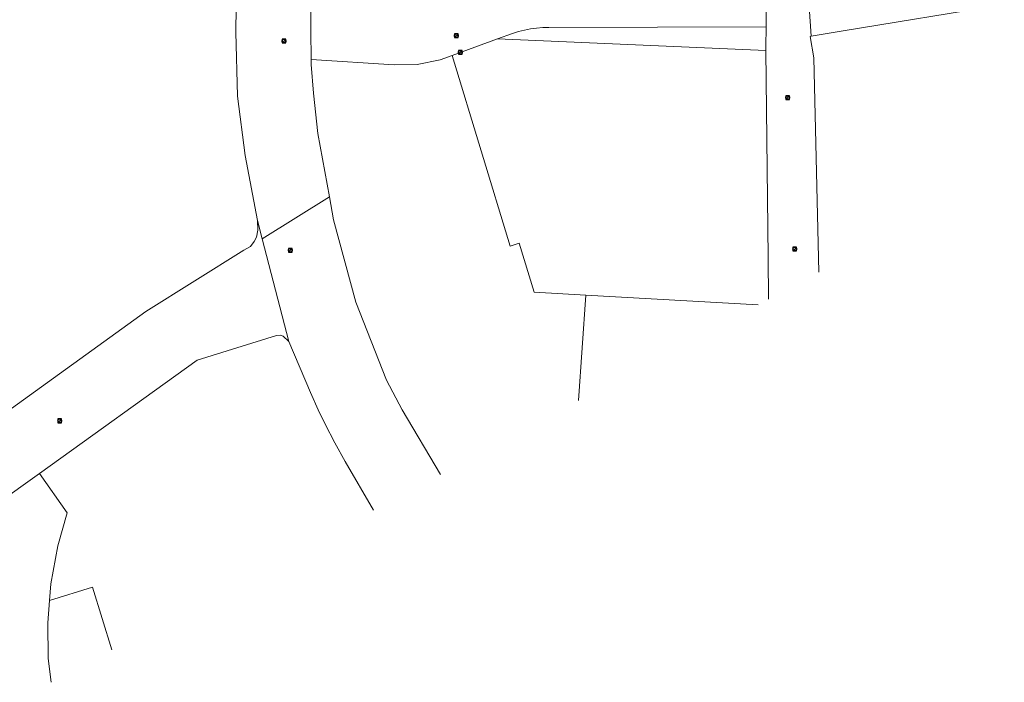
# Model space of a CAD drawing. Header units: metres. Extents: x 163628 to 167676, y 402708 to 405373.
# Tile 106 of 256: x 165525 to 165734, y 403292 to 403432. Entities that reach past the tile are written whole.
import ezdxf

# ---------------------------------------------------------------- set-up
doc = ezdxf.new("R2010")
doc.units = ezdxf.units.M
doc.layers.get('0').update_dxf_attribs({"lineweight": 25})
doc.layers.add('X-CA190022.004-UO-KAD_Percelen$0$B-WE-KG-GRENS_PERCEEL-GV', color=150, linetype='Continuous', lineweight=9)
doc.layers.add('X-CA190022.004-UO-WHM_Riolering gemeente_NLCS$0$B-WE-RI-PUT-S', color=214, linetype='Continuous', lineweight=15)

# ---------------------------------------------------------------- blocks, each defined once
blk = doc.blocks.new('X-CA190022.004-UO-WHM_Riolering gemeente_NLCS$0$B-SRI-PUT_BETON-SO')
blk.add_line((-1.4, -1.4), (1.4, 1.4))
at = {"lineweight": -3, "flags": 128}
blk.add_lwpolyline([(2, -2), (2, 2), (-2, 2), (-2, -2)], close=True, dxfattribs=at)
at = {"lineweight": -3}
blk.add_circle((0, 0), 2, dxfattribs=at)

msp = doc.modelspace()

# ---------------------------------------------------------------- linework, layer by layer
at = {"layer": 'X-CA190022.004-UO-KAD_Percelen$0$B-WE-KG-GRENS_PERCEEL-GV', "flags": 128}
for points in [[(165424.25, 403480.496), (165499.787, 403376.27), (165504.751, 403369.186), (165505.086, 403369.448), (165505.99, 403368.11), (165509.57, 403363.11), (165520.477, 403347.941), (165551.669, 403370.432), (165572.534, 403383.437), (165573.918, 403384.233), (165574.688, 403385.285), (165575.239, 403386.199), (165575.508, 403387.714), (165575.418, 403389.744), (165572.814, 403403.589), (165571.192, 403416.202), (165570.786, 403429.765), (165571.004, 403445.846)], [(165571.004, 403445.846), (165570.786, 403429.765), (165571.192, 403416.202), (165572.814, 403403.589), (165575.418, 403389.744), (165576.394, 403385.843), (165590.702, 403394.761), (165588.264, 403408.215), (165587.33, 403416.772), (165586.858, 403422.932), (165586.843, 403423.975), (165586.752, 403430.074), (165586.839, 403438.302)], [(165586.839, 403438.302), (165586.752, 403430.074), (165586.843, 403423.975), (165604.443, 403422.829), (165609.388, 403422.917), (165614.234, 403423.899), (165616.77, 403424.826), (165626.438, 403428.359), (165629.617, 403429.494), (165630.871, 403429.895), (165632.147, 403430.221), (165633.439, 403430.471), (165634.744, 403430.644), (165636.058, 403430.738), (165637.374, 403430.755), (165683.544, 403430.923), (165683.553, 403431.457), (165683.483, 403443.582)], [(165683.483, 403443.582), (165683.553, 403431.457), (165683.544, 403430.923), (165683.47, 403426.636), (165683.477, 403425.895), (165683.952, 403381.853), (165684.057, 403373.03)], [(165734.183, 403435.662), (165699.502, 403429.999), (165693.156, 403428.884)], [(165694.736, 403378.732), (165693.674, 403424.314), (165692.927, 403428.844), (165693.156, 403428.884), (165692.674, 403435.223)], [(165684.057, 403373.03), (165683.952, 403381.853), (165683.477, 403425.895), (165626.438, 403428.359), (165616.77, 403424.826)], [(165693.156, 403428.884), (165692.927, 403428.844), (165693.674, 403424.314), (165694.736, 403378.732)], [(165616.77, 403424.826), (165614.234, 403423.899), (165609.388, 403422.917), (165604.443, 403422.829), (165586.843, 403423.975), (165586.858, 403422.932), (165587.33, 403416.772), (165588.264, 403408.215), (165590.702, 403394.761), (165591.586, 403389.889), (165596.34, 403372.377), (165602.848, 403355.827), (165606.142, 403349.496), (165614.288, 403335.776)], [(165643.675, 403351.467), (165645.192, 403373.904), (165634.248, 403374.516), (165631.074, 403384.894), (165629.162, 403384.309), (165616.77, 403424.826)], [(165616.77, 403424.826), (165629.162, 403384.309), (165631.074, 403384.894), (165634.248, 403374.516), (165645.192, 403373.904), (165681.85, 403371.851)], [(165614.288, 403335.776), (165606.142, 403349.496), (165602.848, 403355.827), (165596.34, 403372.377), (165591.586, 403389.889), (165590.702, 403394.761), (165576.394, 403385.843), (165582.08, 403364.046), (165586.663, 403353.186), (165588.306, 403349.528), (165589.772, 403346.466), (165591.839, 403342.469), (165594.048, 403338.546), (165600.111, 403328.206)], [(165519.818, 403329.39), (165529.038, 403336.004), (165562.62, 403360.096), (165579.425, 403365.325), (165580.277, 403365.349), (165580.906, 403365.178), (165582.08, 403364.046), (165576.394, 403385.843), (165575.418, 403389.744), (165575.508, 403387.714), (165575.239, 403386.199), (165574.688, 403385.285), (165573.918, 403384.233), (165572.534, 403383.437), (165551.669, 403370.432), (165520.477, 403347.941)], [(165681.85, 403371.851), (165645.192, 403373.904), (165643.675, 403351.467)], [(165600.111, 403328.206), (165594.048, 403338.546), (165591.839, 403342.469), (165589.772, 403346.466), (165588.306, 403349.528), (165586.663, 403353.186), (165582.08, 403364.046), (165580.906, 403365.178), (165580.277, 403365.349), (165579.425, 403365.325), (165562.62, 403360.096), (165529.038, 403336.004), (165534.964, 403327.65), (165532.985, 403320.623), (165531.477, 403312.563), (165531.198, 403308.987), (165540.348, 403311.83), (165544.448, 403298.484)], [(165531.559, 403291.602), (165530.907, 403296.654), (165530.83, 403304.271), (165531.198, 403308.987), (165531.477, 403312.563), (165532.985, 403320.623), (165534.964, 403327.65), (165529.038, 403336.004), (165519.818, 403329.39)], [(165544.448, 403298.484), (165540.348, 403311.83), (165531.198, 403308.987)], [(165531.198, 403308.987), (165530.83, 403304.271), (165530.907, 403296.654), (165531.559, 403291.602)]]:
    msp.add_lwpolyline(points, dxfattribs=at)
for points in [[(165687.419, 403469.5), (165690.308, 403452.253), (165691.387, 403445.392), (165692.244, 403439.002), (165692.674, 403435.223), (165693.156, 403428.884), (165699.502, 403429.999), (165734.183, 403435.662), (165727.327, 403476.044), (165692.901, 403470.428)], [(165683.544, 403430.923), (165637.374, 403430.755), (165636.058, 403430.738), (165634.744, 403430.644), (165633.439, 403430.471), (165632.147, 403430.221), (165630.871, 403429.895), (165629.617, 403429.494), (165626.438, 403428.359), (165683.477, 403425.895), (165683.47, 403426.636)]]:
    msp.add_lwpolyline(points, close=True, dxfattribs=at)

# ---------------------------------------------------------------- block references
at = {"layer": 'X-CA190022.004-UO-WHM_Riolering gemeente_NLCS$0$B-WE-RI-PUT-S', "xscale": 0.2, "yscale": 0.2, "zscale": 0.2}
for p in [(165617.696, 403429.024), (165581.056, 403427.872), (165618.528, 403425.472), (165688.128, 403415.872), (165582.4, 403383.424), (165689.632, 403383.68), (165533.376, 403347.168)]:
    msp.add_blockref('X-CA190022.004-UO-WHM_Riolering gemeente_NLCS$0$B-SRI-PUT_BETON-SO', p, dxfattribs=at)

doc.saveas('drawing.dxf')
